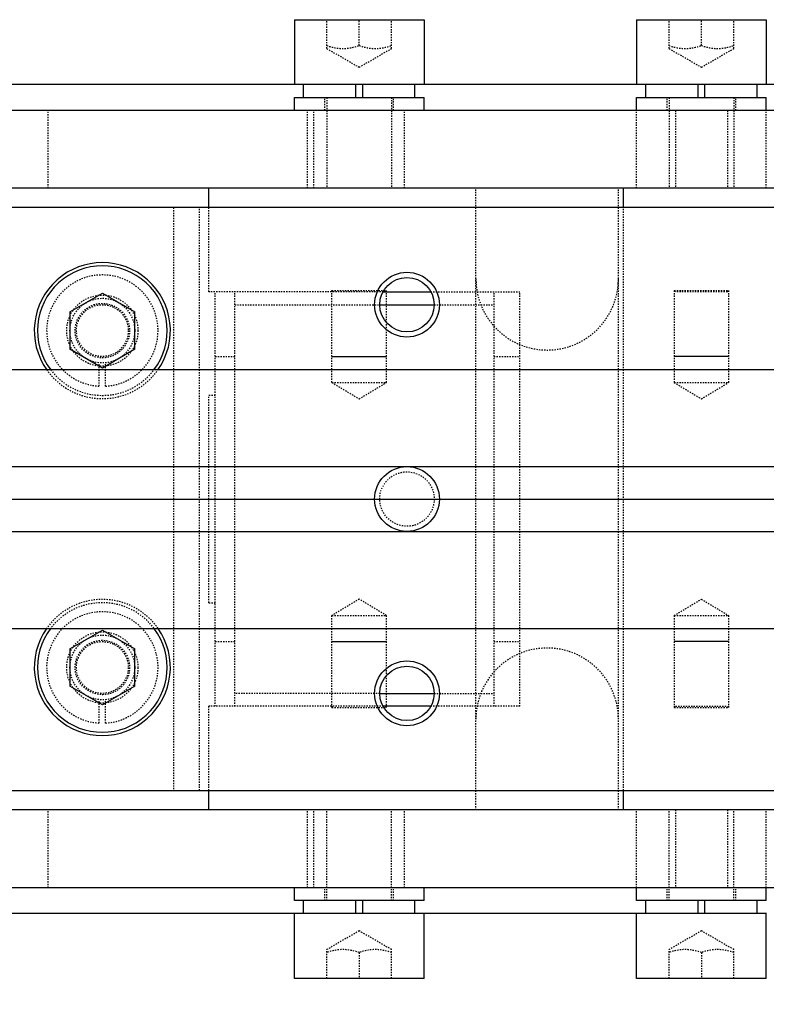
# Model space of a CAD drawing. Header units: millimetres. Extents: x -24622 to 2009, y -1603 to 2074.
# Tile 193 of 256: x 391 to 448, y 1466 to 1542. Entities that reach past the tile are written whole.
import ezdxf
from ezdxf.lldxf.tags import DXFTag

# ---------------------------------------------------------------- set-up
doc = ezdxf.new("R2010")
doc.units = ezdxf.units.MM
doc.linetypes.add('HIDDEN', pattern=[0.2, 0.1, -0.1])
doc.layers.add('DEFAULT_2', color=8, linetype='HIDDEN')
tags = doc.linetypes.add('CENTER', pattern=[2, 1.25, -0.25, 0.25, -0.25]).pattern_tags.tags
tags[10:11] = [DXFTag(74, 4), DXFTag(75, 0), DXFTag(340, '0'), DXFTag(46, 1.0), DXFTag(50, 0.0), DXFTag(44, 0.0), DXFTag(45, 0.0)]
tags[8:9] = [DXFTag(74, 4), DXFTag(75, 0), DXFTag(340, '0'), DXFTag(46, 1.0), DXFTag(50, 0.0), DXFTag(44, 0.0), DXFTag(45, 0.0)]
tags[6:7] = [DXFTag(74, 4), DXFTag(75, 0), DXFTag(340, '0'), DXFTag(46, 1.0), DXFTag(50, 0.0), DXFTag(44, 0.0), DXFTag(45, 0.0)]
tags[4:5] = [DXFTag(74, 4), DXFTag(75, 0), DXFTag(340, '0'), DXFTag(46, 1.0), DXFTag(50, 0.0), DXFTag(44, 0.0), DXFTag(45, 0.0)]
doc.dimstyles.new('副本 12', dxfattribs={"dimtxt": 12, "dimasz": 6, "dimexe": 1, "dimexo": 1.2, "dimgap": 2, "dimtad": 0, "dimtxsty": 'Standard', "dimblk": 'OPEN30', "dimcen": 0, "dimclrd": 5, "dimclre": 3, "dimclrt": 256, "dimadec": 0, "dimazin": 2, "dimtm": 1e-09, "dimtfac": 0.6, "dimtofl": 0, "dimtmove": 0, "dimatfit": 3, "dimldrblk": 'OPEN30', "dimfxl": 0, "dimtolj": 1, "dimarcsym": 0})

# ---------------------------------------------------------------- blocks, each defined once
blk = doc.blocks.new('_Open30')
at = {"color": 0, "linetype": 'ByBlock', "lineweight": -2}
for p, q in [((-1, 0.268), (0, 0)), ((0, 0), (-1, -0.268)), ((0, 0), (-1, 0))]:
    blk.add_line(p, q, dxfattribs=at)
blk = doc.blocks.new('*D149')
at = {"color": 3, "linetype": 'ByBlock', "lineweight": -2}
for p, q in [((262.144, 1493.494), (262.144, 1376.381)), ((562.144, 1493.494), (562.144, 1376.381))]:
    blk.add_line(p, q, dxfattribs=at)
at = {"color": 5, "linetype": 'ByBlock', "lineweight": -2}
for p, q in [((268.144, 1377.381), (396.144, 1377.381)), ((556.144, 1377.381), (428.144, 1377.381))]:
    blk.add_line(p, q, dxfattribs=at)
at = {"layer": 'Defpoints', "color": 0, "linetype": 'ByBlock'}
for p in [(262.144, 1494.694), (562.144, 1494.694), (562.144, 1377.381)]:
    blk.add_point(p, dxfattribs=at)
at = {"color": 5, "linetype": 'ByBlock', "lineweight": -2, "xscale": 6, "yscale": 6, "zscale": 6, "rotation": 180}
blk.add_blockref('_Open30', (262.144, 1377.381), dxfattribs=at)
at = {"color": 5, "linetype": 'ByBlock', "lineweight": -2, "xscale": 6, "yscale": 6, "zscale": 6}
blk.add_blockref('_Open30', (562.144, 1377.381), dxfattribs=at)
at = {"linetype": 'ByBlock', "insert": (412.144, 1377.381), "char_height": 12, "attachment_point": 5}
blk.add_mtext('\\A1;300', dxfattribs=at)

msp = doc.modelspace()

# ---------------------------------------------------------------- linework, layer by layer
at = {"color": 7, "linetype": 'Continuous'}
for p, q in [((411.776, 1541.694), (421.776, 1541.694)), ((411.776, 1541.694), (411.776, 1536.694)), ((421.776, 1541.694), (421.776, 1536.694)), ((438.176, 1541.694), (448.176, 1541.694)), ((438.176, 1541.694), (438.176, 1536.694)), ((448.176, 1541.694), (448.176, 1536.694)), ((485.144, 1536.694), (349.144, 1536.694)), ((412.476, 1535.694), (412.476, 1536.694)), ((416.526, 1535.694), (416.526, 1536.694)), ((417.026, 1536.694), (417.026, 1535.694)), ((421.076, 1535.694), (421.076, 1536.694)), ((438.876, 1535.694), (438.876, 1536.694)), ((442.926, 1535.694), (442.926, 1536.694)), ((443.426, 1536.694), (443.426, 1535.694)), ((447.476, 1535.694), (447.476, 1536.694)), ((411.776, 1535.694), (421.776, 1535.694)), ((411.776, 1534.694), (411.776, 1535.694)), ((421.776, 1534.694), (421.776, 1535.694)), ((438.176, 1535.694), (448.176, 1535.694)), ((438.176, 1534.694), (438.176, 1535.694)), ((448.176, 1534.694), (448.176, 1535.694)), ((486.58, 1534.694), (359.776, 1534.694)), ((486.58, 1528.694), (358.776, 1528.694)), ((405.176, 1527.194), (405.176, 1528.694)), ((437.176, 1527.194), (437.176, 1528.694)), ((491.461, 1527.194), (349.461, 1527.194)), ((394.461, 1519.137), (396.961, 1520.581)), ((396.961, 1520.581), (399.461, 1519.137)), ((418.643, 1520.694), (422.279, 1520.694)), ((418.361, 1519.694), (422.561, 1519.694)), ((394.461, 1519.137), (394.461, 1516.251)), ((399.461, 1516.251), (399.461, 1519.137)), ((396.961, 1514.807), (394.461, 1516.251)), ((399.461, 1516.251), (396.961, 1514.807)), ((414.676, 1515.694), (418.876, 1515.694)), ((445.276, 1515.694), (441.076, 1515.694)), ((262.144, 1514.694), (562.144, 1514.694)), ((262.144, 1507.194), (562.144, 1507.194)), ((262.144, 1502.194), (562.144, 1502.194)), ((262.144, 1494.694), (562.144, 1494.694)), ((394.461, 1493.137), (396.961, 1494.581)), ((396.961, 1494.581), (399.461, 1493.137)), ((414.676, 1493.694), (418.876, 1493.694)), ((445.276, 1493.694), (441.076, 1493.694)), ((394.461, 1493.137), (394.461, 1490.251)), ((399.461, 1490.251), (399.461, 1493.137)), ((396.961, 1488.807), (394.461, 1490.251)), ((399.461, 1490.251), (396.961, 1488.807)), ((418.361, 1489.694), (422.561, 1489.694)), ((422.279, 1488.694), (418.642, 1488.694)), ((349.461, 1482.194), (491.461, 1482.194)), ((405.176, 1480.694), (405.176, 1482.194)), ((437.176, 1480.694), (437.176, 1482.194)), ((486.58, 1480.694), (358.776, 1480.694)), ((486.58, 1474.694), (359.776, 1474.694)), ((411.776, 1473.694), (411.776, 1474.694)), ((421.776, 1473.694), (421.776, 1474.694)), ((438.176, 1473.694), (438.176, 1474.694)), ((448.176, 1473.694), (448.176, 1474.694)), ((421.776, 1473.694), (411.776, 1473.694)), ((412.476, 1472.694), (412.476, 1473.694)), ((416.526, 1472.694), (416.526, 1473.694)), ((417.026, 1473.694), (417.026, 1472.694)), ((421.076, 1472.694), (421.076, 1473.694)), ((448.176, 1473.694), (438.176, 1473.694)), ((438.876, 1472.694), (438.876, 1473.694)), ((442.926, 1472.694), (442.926, 1473.694)), ((443.426, 1473.694), (443.426, 1472.694)), ((447.476, 1472.694), (447.476, 1473.694)), ((448.176, 1472.694), (349.144, 1472.694)), ((411.776, 1467.694), (411.776, 1472.694)), ((421.776, 1467.694), (421.776, 1472.694)), ((438.176, 1467.694), (438.176, 1472.694)), ((448.176, 1467.694), (448.176, 1472.694)), ((421.776, 1467.694), (411.776, 1467.694)), ((448.176, 1467.694), (438.176, 1467.694))]:
    msp.add_line(p, q, dxfattribs=at)
at = {"color": 1, "linetype": 'CENTER', "ltscale": 60.96}
msp.add_line((262.144, 1504.694), (562.144, 1504.694), dxfattribs=at)
at = {"color": 7, "linetype": 'Continuous'}
for centre, radius in [((420.461, 1519.694), 2.5), ((420.461, 1519.694), 2.1), ((420.461, 1504.694), 2.5), ((420.461, 1489.694), 2.5), ((420.461, 1489.694), 2.1)]:
    msp.add_circle(centre, radius, dxfattribs=at)
for centre, radius, start, end in [((396.961, 1517.694), 5.25, 324.8335, 215.16674), ((396.961, 1517.694), 5, 322.75783, 217.24215), ((396.961, 1491.694), 5.25, 144.8335, 35.16674), ((396.961, 1491.694), 5, 142.75783, 37.24215)]:
    msp.add_arc(centre, radius, start, end, dxfattribs=at)
at = {"layer": 'DEFAULT_2', "color": 8, "linetype": 'HIDDEN'}
for p, q in [((414.276, 1539.471), (414.276, 1541.694)), ((416.776, 1539.694), (416.776, 1541.694)), ((419.276, 1539.471), (419.276, 1541.694)), ((440.676, 1539.471), (440.676, 1541.694)), ((443.176, 1539.694), (443.176, 1541.694)), ((445.676, 1539.471), (445.676, 1541.694)), ((414.276, 1539.471), (416.776, 1538.027)), ((416.776, 1538.027), (419.276, 1539.471)), ((440.676, 1539.471), (443.176, 1538.027)), ((443.176, 1538.027), (445.676, 1539.471)), ((414.126, 1534.694), (414.126, 1535.694)), ((414.276, 1535.694), (414.276, 1528.694)), ((419.276, 1535.694), (419.276, 1528.694)), ((419.426, 1534.694), (419.426, 1535.694)), ((440.526, 1534.694), (440.526, 1535.694)), ((440.676, 1535.694), (440.676, 1528.694)), ((445.676, 1535.694), (445.676, 1528.694)), ((445.826, 1534.694), (445.826, 1535.694)), ((392.776, 1528.694), (392.776, 1534.694)), ((412.776, 1528.694), (412.776, 1534.694)), ((413.276, 1528.694), (413.276, 1534.694)), ((420.276, 1528.694), (420.276, 1534.694)), ((438.176, 1528.694), (438.176, 1534.694)), ((441.176, 1534.694), (441.176, 1528.694)), ((445.176, 1534.694), (445.176, 1528.694)), ((448.176, 1528.694), (448.176, 1534.694)), ((425.776, 1480.694), (425.776, 1528.694)), ((436.776, 1480.694), (436.776, 1528.694)), ((402.461, 1527.194), (402.461, 1482.194)), ((404.461, 1482.194), (404.461, 1527.194)), ((405.176, 1520.694), (405.176, 1527.194)), ((437.176, 1482.194), (437.176, 1527.194)), ((414.676, 1520.794), (418.876, 1520.794)), ((414.676, 1513.694), (414.676, 1520.794)), ((414.776, 1520.694), (414.676, 1520.794)), ((418.776, 1520.694), (418.876, 1520.794)), ((418.876, 1513.694), (418.876, 1520.794)), ((441.076, 1520.794), (445.276, 1520.794)), ((441.076, 1520.794), (441.076, 1513.694)), ((441.176, 1520.694), (441.076, 1520.794)), ((445.176, 1520.694), (445.276, 1520.794)), ((445.276, 1520.794), (445.276, 1513.694)), ((418.643, 1520.694), (405.176, 1520.694)), ((405.676, 1488.694), (405.676, 1520.694)), ((407.176, 1488.694), (407.176, 1520.694)), ((422.279, 1520.694), (429.176, 1520.694)), ((427.176, 1488.694), (427.176, 1520.694)), ((429.176, 1488.694), (429.176, 1520.694)), ((445.176, 1520.694), (441.176, 1520.694)), ((407.176, 1519.694), (418.361, 1519.694)), ((422.561, 1519.694), (427.176, 1519.694)), ((405.676, 1515.694), (407.176, 1515.694)), ((427.176, 1515.694), (429.176, 1515.694)), ((396.711, 1513.401), (396.711, 1515.206)), ((397.211, 1513.401), (397.211, 1515.206)), ((414.676, 1513.694), (418.876, 1513.694)), ((414.676, 1513.694), (416.776, 1512.432)), ((416.776, 1512.432), (418.876, 1513.694)), ((441.076, 1513.694), (445.276, 1513.694)), ((441.076, 1513.694), (443.176, 1512.432)), ((443.176, 1512.432), (445.276, 1513.694)), ((405.676, 1512.694), (405.176, 1512.694)), ((405.176, 1496.694), (405.176, 1512.694)), ((405.176, 1496.694), (405.676, 1496.694)), ((416.776, 1496.956), (414.676, 1495.694)), ((418.876, 1495.694), (416.776, 1496.956)), ((441.076, 1495.694), (443.176, 1496.956)), ((443.176, 1496.956), (445.276, 1495.694)), ((414.676, 1495.694), (418.876, 1495.694)), ((414.676, 1488.594), (414.676, 1495.694)), ((418.876, 1488.594), (418.876, 1495.694)), ((441.076, 1495.694), (445.276, 1495.694)), ((441.076, 1495.694), (441.076, 1488.594)), ((445.276, 1495.694), (445.276, 1488.594)), ((405.676, 1493.694), (407.176, 1493.694)), ((427.176, 1493.694), (429.176, 1493.694)), ((418.361, 1489.694), (407.176, 1489.694)), ((422.561, 1489.694), (427.176, 1489.694)), ((396.711, 1487.401), (396.711, 1489.206)), ((397.211, 1487.401), (397.211, 1489.206)), ((418.642, 1488.694), (405.176, 1488.694)), ((405.176, 1482.194), (405.176, 1488.694)), ((414.676, 1488.594), (414.776, 1488.694)), ((414.676, 1488.594), (418.876, 1488.594)), ((418.776, 1488.694), (418.876, 1488.594)), ((429.176, 1488.694), (422.279, 1488.694)), ((441.076, 1488.594), (441.176, 1488.694)), ((441.076, 1488.594), (445.276, 1488.594)), ((441.176, 1488.694), (445.176, 1488.694)), ((445.176, 1488.694), (445.276, 1488.594)), ((392.776, 1474.694), (392.776, 1480.694)), ((412.776, 1474.694), (412.776, 1480.694)), ((413.276, 1474.694), (413.276, 1480.694)), ((414.276, 1473.694), (414.276, 1480.694)), ((419.276, 1473.694), (419.276, 1480.694)), ((420.276, 1474.694), (420.276, 1480.694)), ((438.176, 1474.694), (438.176, 1480.694)), ((440.676, 1473.694), (440.676, 1480.694)), ((441.176, 1480.694), (441.176, 1474.694)), ((445.176, 1480.694), (445.176, 1474.694)), ((445.676, 1473.694), (445.676, 1480.694)), ((448.176, 1474.694), (448.176, 1480.694)), ((414.126, 1473.694), (414.126, 1474.694)), ((419.426, 1473.694), (419.426, 1474.694)), ((440.526, 1473.694), (440.526, 1474.694)), ((445.826, 1473.694), (445.826, 1474.694)), ((448.185, 1472.694), (448.176, 1472.694)), ((416.776, 1471.361), (414.276, 1469.917)), ((419.276, 1469.917), (416.776, 1471.361)), ((443.176, 1471.361), (440.676, 1469.917)), ((445.676, 1469.917), (443.176, 1471.361)), ((414.276, 1467.694), (414.276, 1469.917)), ((419.276, 1467.694), (419.276, 1469.917)), ((440.676, 1467.694), (440.676, 1469.917)), ((445.676, 1467.694), (445.676, 1469.917)), ((416.776, 1469.694), (416.776, 1467.694)), ((443.176, 1469.694), (443.176, 1467.694))]:
    msp.add_line(p, q, dxfattribs=at)
for centre, radius in [((396.961, 1517.694), 2.75), ((396.961, 1517.694), 2.5), ((396.961, 1517.694), 2.1), ((396.961, 1517.694), 2), ((420.461, 1504.694), 2.1), ((396.961, 1491.694), 2.75), ((396.961, 1491.694), 2.5), ((396.961, 1491.694), 2.1), ((396.961, 1491.694), 2)]:
    msp.add_circle(centre, radius, dxfattribs=at)
for centre, radius, start, end in [((396.961, 1517.694), 4.3, 273.33303, 266.66697), ((431.276, 1521.694), 5.5, 180, 0), ((396.961, 1517.694), 5.25, 215.16674, 324.8335), ((396.961, 1517.694), 5, 217.24215, 322.75783), ((396.961, 1491.694), 5.25, 35.16674, 144.8335), ((396.961, 1491.694), 5, 37.24215, 142.75783), ((396.961, 1491.694), 4.3, 273.33303, 266.66697), ((431.276, 1487.694), 5.5, 0, 180)]:
    msp.add_arc(centre, radius, start, end, dxfattribs=at)
for points, start_tangent, end_tangent in [([(414.276, 1539.694), (415.526, 1539.471), (416.776, 1539.694)], (0.948683, -0.316228), (0.948683, 0.316228)), ([(416.776, 1539.694), (418.026, 1539.471), (419.276, 1539.694)], (0.948683, -0.316228), (0.948683, 0.316228)), ([(440.676, 1539.694), (441.926, 1539.471), (443.176, 1539.694)], (0.948683, -0.316228), (0.948683, 0.316228)), ([(443.176, 1539.694), (444.426, 1539.471), (445.676, 1539.694)], (0.948683, -0.316228), (0.948683, 0.316228)), ([(416.776, 1469.694), (415.526, 1469.917), (414.276, 1469.694)], (-0.948683, 0.316228), (-0.948683, -0.316228)), ([(419.276, 1469.694), (418.026, 1469.917), (416.776, 1469.694)], (-0.948683, 0.316228), (-0.948683, -0.316228)), ([(443.176, 1469.694), (441.926, 1469.917), (440.676, 1469.694)], (-0.948683, 0.316228), (-0.948683, -0.316228)), ([(445.676, 1469.694), (444.426, 1469.917), (443.176, 1469.694)], (-0.948683, 0.316228), (-0.948683, -0.316228))]:
    msp.add_spline(points, degree=3, dxfattribs=dict(at, start_tangent=start_tangent, end_tangent=end_tangent))

# ---------------------------------------------------------------- dimensions: what is measured, and where the dimension line sits
at = {"color": 5, "linetype": 'ByBlock'}
dim = msp.add_linear_dim(base=(562.144, 1377.381), p1=(262.144, 1494.694), p2=(562.144, 1494.694), angle=180, dimstyle='副本 12', dxfattribs=at)
dim.commit()
dim.dimension.update_dxf_attribs({"geometry": '*D149', "text_midpoint": (412.144, 1377.381)})

doc.saveas('drawing.dxf')
